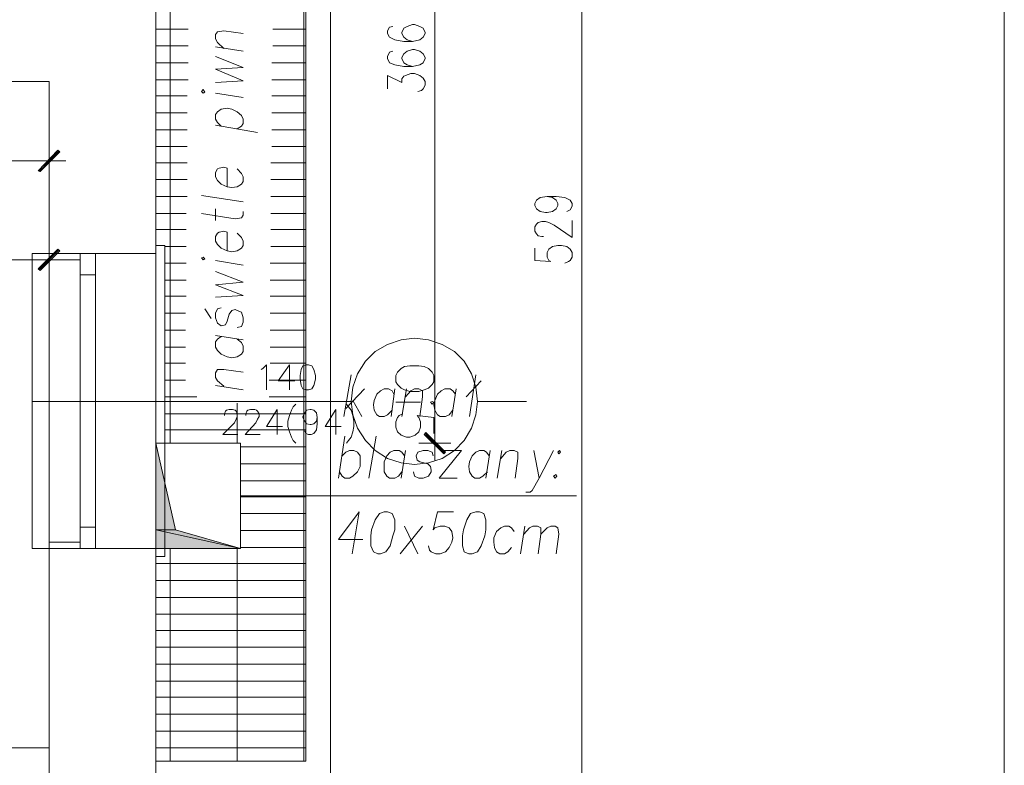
# Model space of a CAD drawing. Header units: inches. Extents: x -1441 to 3871, y -4351 to 2413.
# Tile 141 of 256: x 2135 to 2603, y -1483 to -1129. Entities that reach past the tile are written whole.
import ezdxf

# ---------------------------------------------------------------- set-up
doc = ezdxf.new("R2010")
doc.units = ezdxf.units.IN
doc.header["$MEASUREMENT"] = 0
for name, color, linetype in [('at_Entity', 7, 'Continuous'), ('at_Rect', 7, 'Continuous'), ('at_Solid', 7, 'Continuous')]:
    doc.layers.add(name, color=color, linetype=linetype)

msp = doc.modelspace()

# ---------------------------------------------------------------- hatches: boundary and pattern name
at = {"layer": 'at_Solid', "lineweight": 15}
for points in [[(2153.32742, -1190.64884), (2144.86467, -1200.80988), (2144.01553, -1200.38531)], [(2154.17656, -1191.49798), (2153.32742, -1190.64884), (2144.86467, -1200.80988)], [(2153.32742, -1237.63766), (2144.86467, -1247.79392), (2144.01553, -1246.94956)], [(2154.17656, -1238.48203), (2153.32742, -1237.63766), (2144.86467, -1247.79392)], [(2337.4568, -1334.1484), (2327.30054, -1325.68087), (2328.14968, -1324.83173)], [(2336.61244, -1334.99277), (2337.4568, -1334.1484), (2327.30054, -1325.68087)], [(2199.89167, -1329.91225), (2199.89167, -1370.97141), (2209.20357, -1370.97141)], [(2199.89167, -1370.97141), (2199.89167, -1379.85874), (2240.1017, -1379.85874)], [(2199.89167, -1370.97141), (2209.20357, -1370.97141), (2240.1017, -1379.85874)]]:
    msp.add_hatch(color=7, dxfattribs=at).paths.add_polyline_path(points)

# ---------------------------------------------------------------- linework, layer by layer
at = {"layer": 'at_Entity', "color": 7, "lineweight": 15}
for p, q in [((2199.89167, -2227.70875), (2199.89167, -828.31497)), ((2282.85437, -1492.87996), (2282.85437, -963.76679)), ((2332.38106, -969.69168), (2332.38106, -1324.41193)), ((2402.22505, -969.69168), (2402.22505, -1487.37488)), ((2206.6657, -1329.91225), (2206.6657, -976.04113)), ((2270.15546, -1481.02543), (2270.15546, -976.04113)), ((2271.0046, -1481.02543), (2271.0046, -976.04113)), ((2312.48356, -1131.81026), (2310.79482, -1132.23959)), ((2319.25758, -1131.81026), (2317.56408, -1132.65939)), ((2321.80023, -1130.96589), (2319.25758, -1131.81026)), ((2322.64459, -1130.96589), (2321.80023, -1130.96589)), ((2325.18247, -1131.81026), (2322.64459, -1130.96589)), ((2326.87597, -1132.65939), (2325.18247, -1131.81026)), ((2199.89167, -1133.08396), (2215.12845, -1133.08396)), ((2228.25193, -1135.62184), (2229.0963, -1134.3529)), ((2228.25193, -1137.73991), (2228.25193, -1135.62184)), ((2229.0963, -1134.3529), (2232.05874, -1133.92833)), ((2232.05874, -1133.92833), (2241.37541, -1135.20204)), ((2255.34325, -1133.08396), (2271.0046, -1133.08396)), ((2310.79482, -1132.23959), (2309.94569, -1133.92833)), ((2309.94569, -1133.92833), (2309.94569, -1135.20204)), ((2309.94569, -1135.20204), (2310.79482, -1136.89077)), ((2317.56408, -1132.65939), (2316.71971, -1134.77747)), ((2316.71971, -1134.77747), (2316.71971, -1135.20204)), ((2316.71971, -1135.20204), (2317.56408, -1136.89077)), ((2327.72511, -1134.77747), (2326.87597, -1132.65939)), ((2326.87597, -1136.89077), (2327.72511, -1135.20204)), ((2327.72511, -1135.20204), (2327.72511, -1134.77747)), ((2199.89167, -1141.12692), (2215.12845, -1141.12692)), ((2229.0963, -1139.43342), (2228.25193, -1137.73991)), ((2232.05874, -1142.39586), (2229.0963, -1139.43342)), ((2255.34325, -1141.12692), (2271.0046, -1141.12692)), ((2310.79482, -1136.89077), (2313.3327, -1138.16448)), ((2313.3327, -1138.16448), (2317.56408, -1139.00885)), ((2317.56408, -1136.89077), (2319.25758, -1138.16448)), ((2317.56408, -1139.00885), (2321.80023, -1139.00885)), ((2319.25758, -1138.16448), (2321.80023, -1139.00885)), ((2321.80023, -1139.00885), (2325.18247, -1138.16448)), ((2325.18247, -1138.16448), (2326.87597, -1136.89077)), ((2241.37541, -1143.66479), (2228.25193, -1141.54672)), ((2310.79482, -1144.08936), (2309.94569, -1146.20744)), ((2312.48356, -1143.66479), (2310.79482, -1144.08936)), ((2317.56408, -1144.93373), (2316.71971, -1146.62724)), ((2319.25758, -1143.66479), (2317.56408, -1144.93373)), ((2321.80023, -1142.81566), (2319.25758, -1143.66479)), ((2322.64459, -1142.81566), (2321.80023, -1142.81566)), ((2325.18247, -1143.66479), (2322.64459, -1142.81566)), ((2326.87597, -1144.93373), (2325.18247, -1143.66479)), ((2327.72511, -1146.62724), (2326.87597, -1144.93373)), ((2199.89167, -1149.16988), (2215.12845, -1149.16988)), ((2241.37541, -1151.28318), (2228.25193, -1146.20744)), ((2254.91868, -1149.16988), (2271.0046, -1149.16988)), ((2309.94569, -1146.20744), (2309.94569, -1147.05181)), ((2309.94569, -1147.05181), (2310.79482, -1149.16988)), ((2310.79482, -1149.16988), (2313.3327, -1150.01425)), ((2313.3327, -1150.01425), (2317.56408, -1150.85862)), ((2316.71971, -1146.62724), (2316.71971, -1147.05181)), ((2316.71971, -1147.05181), (2317.56408, -1149.16988)), ((2317.56408, -1149.16988), (2319.25758, -1150.01425)), ((2319.25758, -1150.01425), (2321.80023, -1150.85862)), ((2321.80023, -1150.85862), (2325.18247, -1150.01425)), ((2325.18247, -1150.01425), (2326.87597, -1149.16988)), ((2326.87597, -1149.16988), (2327.72511, -1147.05181)), ((2327.72511, -1147.05181), (2327.72511, -1146.62724)), ((2228.25193, -1152.13232), (2241.37541, -1151.28318)), ((2241.37541, -1157.63264), (2228.25193, -1152.13232)), ((2309.94569, -1161.44422), (2309.94569, -1155.09476)), ((2309.94569, -1155.09476), (2316.71971, -1158.48178)), ((2317.56408, -1150.85862), (2321.80023, -1150.85862)), ((2317.56408, -1155.51933), (2318.41322, -1155.09476)), ((2318.41322, -1155.09476), (2320.95109, -1154.2504)), ((2320.95109, -1154.2504), (2322.64459, -1154.2504)), ((2322.64459, -1154.2504), (2325.18247, -1155.09476)), ((2325.18247, -1155.09476), (2326.87597, -1156.3637)), ((2149.09605, -1158.05721), (1652.15471, -1158.05721)), ((2149.09605, -2227.70875), (2149.09605, -1158.05721)), ((2199.89167, -1157.21284), (2215.12845, -1157.21284)), ((2228.25193, -1158.48178), (2241.37541, -1157.63264)), ((2254.91868, -1157.21284), (2271.0046, -1157.21284)), ((2316.71971, -1156.78827), (2317.56408, -1155.51933)), ((2316.71971, -1158.48178), (2316.71971, -1156.78827)), ((2326.87597, -1156.3637), (2327.72511, -1158.05721)), ((2327.72511, -1159.75071), (2326.87597, -1161.44422)), ((2327.72511, -1158.05721), (2327.72511, -1159.75071)), ((2222.32705, -1161.86402), (2221.47791, -1162.71315)), ((2221.47791, -1162.71315), (2222.32705, -1163.56229)), ((2223.17141, -1163.13772), (2222.32705, -1161.86402)), ((2222.32705, -1163.56229), (2223.17141, -1163.13772)), ((2228.25193, -1163.56229), (2241.37541, -1165.6756)), ((2326.03161, -1162.28859), (2324.3381, -1162.71315)), ((2326.87597, -1161.44422), (2326.03161, -1162.28859)), ((2199.89167, -1164.83123), (2214.70388, -1164.83123)), ((2254.91868, -1164.83123), (2271.0046, -1164.83123)), ((2199.89167, -1172.86942), (2214.70388, -1172.86942)), ((2228.25193, -1173.71856), (2229.0963, -1172.44962)), ((2228.25193, -1175.83663), (2228.25193, -1173.71856)), ((2229.0963, -1172.44962), (2230.7898, -1171.18068)), ((2230.7898, -1171.18068), (2233.75225, -1170.75611)), ((2233.75225, -1170.75611), (2235.87032, -1171.18068)), ((2235.87032, -1171.18068), (2238.40819, -1172.44962)), ((2238.40819, -1172.44962), (2240.52627, -1174.14313)), ((2254.91868, -1172.86942), (2271.0046, -1172.86942)), ((2229.0963, -1177.53014), (2228.25193, -1175.83663)), ((2230.7898, -1179.22364), (2229.0963, -1177.53014)), ((2240.52627, -1174.14313), (2241.37541, -1175.83663)), ((2241.37541, -1177.94994), (2240.52627, -1179.22364)), ((2241.37541, -1175.83663), (2241.37541, -1177.94994)), ((2199.89167, -1180.91238), (2214.70388, -1180.91238)), ((2228.25193, -1178.79907), (2248.14466, -1182.18608)), ((2240.52627, -1179.22364), (2238.40819, -1180.49258)), ((2254.91868, -1180.91238), (2271.0046, -1180.91238)), ((2144.01553, -1200.38531), (2153.32742, -1190.64884)), ((2144.4401, -1200.80988), (2153.75199, -1191.07341)), ((2153.32742, -1190.64884), (2144.86467, -1200.80988)), ((2153.32742, -1190.64884), (2144.86467, -1200.80988)), ((2144.86467, -1200.80988), (2154.17656, -1191.49798)), ((2149.09605, -1188.53554), (2149.09605, -1203.34775)), ((2154.17656, -1191.49798), (2153.32742, -1190.64884)), ((2199.89167, -1188.95534), (2214.70388, -1188.95534)), ((2254.91868, -1188.95534), (2271.0046, -1188.95534)), ((1372.78353, -1195.72936), (2143.59096, -1195.72936)), ((2140.62852, -1195.72936), (2157.13901, -1195.72936)), ((2199.89167, -1196.5785), (2214.70388, -1196.5785)), ((2254.49411, -1196.5785), (2271.0046, -1196.5785)), ((2144.86467, -1200.80988), (2144.01553, -1200.38531)), ((2229.0963, -1199.54094), (2228.25193, -1201.22967)), ((2228.25193, -1201.22967), (2228.25193, -1203.34775)), ((2229.94544, -1199.11637), (2229.0963, -1199.54094)), ((2232.05874, -1198.6918), (2229.94544, -1199.11637)), ((2233.75225, -1199.11637), (2232.05874, -1198.6918)), ((2233.75225, -1208.0037), (2233.75225, -1199.11637)), ((2240.52627, -1201.65424), (2238.40819, -1199.54094)), ((2241.37541, -1203.34775), (2240.52627, -1201.65424)), ((2199.89167, -1204.62146), (2214.70388, -1204.62146)), ((2228.25193, -1203.34775), (2229.0963, -1205.04125)), ((2229.0963, -1205.04125), (2230.7898, -1206.73476)), ((2240.52627, -1206.73476), (2241.37541, -1205.46582)), ((2241.37541, -1205.46582), (2241.37541, -1203.34775)), ((2254.49411, -1204.62146), (2271.0046, -1204.62146)), ((2230.7898, -1206.73476), (2233.75225, -1208.0037)), ((2233.75225, -1208.0037), (2235.87032, -1208.42827)), ((2235.87032, -1208.42827), (2238.40819, -1208.0037)), ((2238.40819, -1208.0037), (2240.52627, -1206.73476)), ((2199.89167, -1212.66442), (2214.70388, -1212.66442)), ((2241.37541, -1215.20229), (2221.47791, -1212.23508)), ((2254.49411, -1212.66442), (2271.0046, -1212.66442)), ((2379.78968, -1216.04666), (2380.63404, -1214.35315)), ((2380.63404, -1214.35315), (2382.32755, -1213.08421)), ((2382.32755, -1213.08421), (2385.71456, -1212.66442)), ((2385.71456, -1212.66442), (2388.2572, -1213.08421)), ((2385.71456, -1212.66442), (2389.94594, -1212.66442)), ((2388.2572, -1213.08421), (2389.94594, -1214.35315)), ((2389.94594, -1212.66442), (2394.18209, -1213.08421)), ((2389.94594, -1214.35315), (2390.79508, -1216.04666)), ((2394.18209, -1213.08421), (2396.71996, -1214.35315)), ((2396.71996, -1214.35315), (2397.56433, -1216.04666)), ((2228.25193, -1224.08962), (2228.25193, -1218.5893)), ((2241.37541, -1221.55174), (2241.37541, -1219.85824)), ((2379.78968, -1216.89579), (2379.78968, -1216.04666)), ((2380.63404, -1218.5893), (2379.78968, -1216.89579)), ((2382.32755, -1219.85824), (2380.63404, -1218.5893)), ((2384.86542, -1220.27803), (2382.32755, -1219.85824)), ((2385.71456, -1220.27803), (2384.86542, -1220.27803)), ((2388.2572, -1219.85824), (2385.71456, -1220.27803)), ((2389.94594, -1218.5893), (2388.2572, -1219.85824)), ((2390.79508, -1216.89579), (2389.94594, -1218.5893)), ((2390.79508, -1216.04666), (2390.79508, -1216.89579)), ((2396.71996, -1219.0091), (2395.02646, -1219.85824)), ((2397.56433, -1217.31559), (2396.71996, -1219.0091)), ((2397.56433, -1216.04666), (2397.56433, -1217.31559)), ((2199.89167, -1220.7026), (2214.28409, -1220.7026)), ((2221.47791, -1220.7026), (2237.56383, -1223.24048)), ((2237.56383, -1223.24048), (2240.52627, -1222.82068)), ((2240.52627, -1222.82068), (2241.37541, -1221.55174)), ((2254.49411, -1220.7026), (2271.0046, -1220.7026)), ((2380.63404, -1225.78312), (2381.48318, -1224.93875)), ((2381.48318, -1224.93875), (2383.17669, -1224.51418)), ((2383.17669, -1224.51418), (2384.86542, -1224.51418)), ((2384.86542, -1224.51418), (2386.55893, -1224.93875)), ((2386.55893, -1224.93875), (2389.10157, -1226.20769)), ((2397.56433, -1232.13257), (2397.56433, -1224.08962)), ((2199.89167, -1228.32099), (2214.28409, -1228.32099)), ((2229.0963, -1230.0145), (2228.25193, -1231.70801)), ((2229.94544, -1229.5947), (2229.0963, -1230.0145)), ((2232.05874, -1229.17013), (2229.94544, -1229.5947)), ((2233.75225, -1229.5947), (2232.05874, -1229.17013)), ((2233.75225, -1238.48203), (2233.75225, -1229.5947)), ((2240.52627, -1232.13257), (2238.40819, -1230.0145)), ((2254.49411, -1228.32099), (2271.0046, -1228.32099)), ((2379.78968, -1227.05206), (2380.63404, -1225.78312)), ((2379.78968, -1229.17013), (2379.78968, -1227.05206)), ((2380.63404, -1230.43907), (2379.78968, -1229.17013)), ((2389.10157, -1226.20769), (2397.56433, -1232.13257)), ((2228.25193, -1231.70801), (2228.25193, -1233.82608)), ((2228.25193, -1233.82608), (2229.0963, -1235.51959)), ((2241.37541, -1233.82608), (2240.52627, -1232.13257)), ((2241.37541, -1235.94415), (2241.37541, -1233.82608)), ((2381.48318, -1231.28344), (2380.63404, -1230.43907)), ((2383.17669, -1231.70801), (2381.48318, -1231.28344)), ((2384.02105, -1231.70801), (2383.17669, -1231.70801)), ((2144.01553, -1246.94956), (2153.32742, -1237.63766)), ((2144.4401, -1247.36935), (2153.75199, -1238.05746)), ((2153.32742, -1237.63766), (2144.86467, -1247.79392)), ((2153.32742, -1237.63766), (2144.86467, -1247.79392)), ((2144.86467, -1247.79392), (2154.17656, -1238.48203)), ((2149.09605, -1235.09502), (2149.09605, -1250.3318)), ((2154.17656, -1238.48203), (2153.32742, -1237.63766)), ((2199.89167, -1235.94415), (2204.12305, -1235.94415)), ((2199.89167, -1235.94415), (2199.89167, -1383.67032)), ((2204.12305, -1235.94415), (2204.12305, -1383.67032)), ((2204.12305, -1236.36395), (2214.28409, -1236.36395)), ((2229.0963, -1235.51959), (2230.7898, -1237.21309)), ((2230.7898, -1237.21309), (2233.75225, -1238.48203)), ((2233.75225, -1238.48203), (2235.87032, -1238.9066)), ((2235.87032, -1238.9066), (2238.40819, -1238.48203)), ((2238.40819, -1238.48203), (2240.52627, -1237.21309)), ((2240.52627, -1237.21309), (2241.37541, -1235.94415)), ((2254.49411, -1236.36395), (2271.0046, -1236.36395)), ((2379.78968, -1237.21309), (2379.78968, -1243.13798)), ((2385.71456, -1239.3264), (2386.55893, -1237.63766)), ((2385.71456, -1241.44447), (2385.71456, -1239.3264)), ((2386.55893, -1237.63766), (2388.2572, -1236.36395)), ((2388.2572, -1236.36395), (2390.79508, -1235.94415)), ((2390.79508, -1235.94415), (2392.48858, -1235.94415)), ((2392.48858, -1235.94415), (2395.02646, -1236.36395)), ((2395.02646, -1236.36395), (2396.71996, -1237.63766)), ((2396.71996, -1237.63766), (2397.56433, -1239.3264)), ((2397.56433, -1239.3264), (2397.56433, -1241.44447)), ((1657.6598, -1242.71341), (2143.59096, -1242.71341)), ((2140.62852, -1242.71341), (2157.13901, -1242.71341)), ((2141.05309, -1379.85874), (2141.05309, -1239.75096)), ((2141.05309, -1239.75096), (2149.09605, -1239.75096)), ((2149.09605, -1239.75096), (2149.09605, -1379.85874)), ((2199.89167, -1239.75096), (2149.09605, -1239.75096)), ((2163.91303, -1242.71341), (2149.09605, -1242.71341)), ((2163.91303, -1239.75096), (2199.89167, -1239.75096)), ((2222.32705, -1241.44447), (2221.47791, -1241.86904)), ((2221.47791, -1241.86904), (2222.32705, -1242.71341)), ((2223.17141, -1242.28884), (2222.32705, -1241.44447)), ((2222.32705, -1242.71341), (2223.17141, -1242.28884)), ((2228.25193, -1243.13798), (2241.37541, -1245.25605)), ((2379.78968, -1243.13798), (2387.40807, -1243.56254)), ((2386.55893, -1243.13798), (2385.71456, -1241.44447)), ((2387.40807, -1243.56254), (2386.55893, -1243.13798)), ((2395.87082, -1243.56254), (2394.18209, -1244.40691)), ((2396.71996, -1243.13798), (2395.87082, -1243.56254)), ((2397.56433, -1241.44447), (2396.71996, -1243.13798)), ((2144.86467, -1247.79392), (2144.01553, -1246.94956)), ((2204.12305, -1244.40691), (2214.28409, -1244.40691)), ((2241.37541, -1253.29424), (2228.25193, -1248.21849)), ((2254.06954, -1244.40691), (2271.0046, -1244.40691)), ((2163.91303, -1249.912), (2163.91303, -1369.70248)), ((2171.10685, -1249.912), (2171.10685, -1369.70248)), ((2204.12305, -1252.44987), (2214.28409, -1252.44987)), ((2228.25193, -1254.56795), (2241.37541, -1253.29424)), ((2254.06954, -1252.44987), (2271.0046, -1252.44987)), ((2241.37541, -1259.64846), (2228.25193, -1254.56795)), ((2204.12305, -1260.06826), (2214.28409, -1260.06826)), ((2228.25193, -1260.49283), (2241.37541, -1259.64846)), ((2254.06954, -1260.06826), (2271.0046, -1260.06826)), ((2226.13386, -1270.65386), (2223.17141, -1265.99792)), ((2229.0963, -1265.99792), (2228.25193, -1268.11122)), ((2230.7898, -1265.57335), (2229.0963, -1265.99792)), ((2234.60138, -1268.53579), (2235.87032, -1266.84228)), ((2235.87032, -1266.84228), (2237.56383, -1266.41771)), ((2237.56383, -1266.41771), (2238.40819, -1266.84228)), ((2238.40819, -1266.84228), (2240.52627, -1267.68665)), ((2204.12305, -1268.11122), (2213.85952, -1268.11122)), ((2228.25193, -1268.11122), (2228.25193, -1270.22929)), ((2228.25193, -1270.22929), (2229.0963, -1272.76717)), ((2232.90788, -1273.61631), (2233.75225, -1271.9228)), ((2233.75225, -1271.9228), (2234.60138, -1268.53579)), ((2240.52627, -1267.68665), (2241.37541, -1270.22929)), ((2241.37541, -1270.22929), (2241.37541, -1272.3426)), ((2254.06954, -1268.11122), (2271.0046, -1268.11122)), ((2204.12305, -1276.15418), (2213.85952, -1276.15418)), ((2229.0963, -1272.76717), (2230.7898, -1274.04088)), ((2230.7898, -1274.04088), (2232.90788, -1273.61631)), ((2240.52627, -1274.46067), (2238.40819, -1274.88524)), ((2241.37541, -1272.3426), (2240.52627, -1274.46067)), ((2254.06954, -1276.15418), (2271.0046, -1276.15418)), ((2228.25193, -1278.69205), (2241.37541, -1280.81013)), ((2229.0963, -1280.38556), (2228.25193, -1281.65927)), ((2230.7898, -1279.11662), (2229.0963, -1280.38556)), ((2240.52627, -1282.07906), (2238.40819, -1280.38556)), ((2309.94569, -1282.9282), (2316.29514, -1280.81013)), ((2316.29514, -1280.81013), (2322.64459, -1279.96576)), ((2322.64459, -1279.96576), (2329.41862, -1280.81013)), ((2329.41862, -1280.81013), (2335.76807, -1282.9282)), ((2204.12305, -1284.19714), (2213.85952, -1284.19714)), ((2228.25193, -1281.65927), (2228.25193, -1284.19714)), ((2228.25193, -1284.19714), (2229.0963, -1285.89064)), ((2229.0963, -1285.89064), (2230.7898, -1287.58415)), ((2241.37541, -1283.77257), (2240.52627, -1282.07906)), ((2241.37541, -1286.31521), (2241.37541, -1283.77257)), ((2254.06954, -1284.19714), (2271.0046, -1284.19714)), ((2304.0208, -1286.31521), (2309.94569, -1282.9282)), ((2335.76807, -1282.9282), (2341.69295, -1286.31521)), ((2230.7898, -1287.58415), (2233.75225, -1288.85309)), ((2233.75225, -1288.85309), (2235.87032, -1289.27766)), ((2235.87032, -1289.27766), (2238.40819, -1288.85309)), ((2238.40819, -1288.85309), (2240.52627, -1287.58415)), ((2240.52627, -1287.58415), (2241.37541, -1286.31521)), ((2299.36485, -1290.97116), (2304.0208, -1286.31521)), ((2341.69295, -1286.31521), (2346.3489, -1290.97116)), ((2204.12305, -1291.81553), (2213.85952, -1291.81553)), ((2228.25193, -1296.47148), (2229.0963, -1294.77797)), ((2229.0963, -1294.77797), (2232.05874, -1294.77797)), ((2232.05874, -1294.77797), (2241.37541, -1296.05168)), ((2249.83816, -1294.77797), (2250.6873, -1294.35817)), ((2250.6873, -1294.35817), (2252.37604, -1292.66467)), ((2252.37604, -1292.66467), (2252.37604, -1304.51444)), ((2254.06954, -1291.81553), (2271.0046, -1291.81553)), ((2263.38144, -1292.66467), (2257.88112, -1300.28306)), ((2263.38144, -1292.66467), (2263.38144, -1304.51444)), ((2268.88652, -1294.77797), (2268.46195, -1297.74041)), ((2269.73566, -1293.08447), (2268.88652, -1294.77797)), ((2271.4244, -1292.66467), (2269.73566, -1293.08447)), ((2272.27354, -1292.66467), (2271.4244, -1292.66467)), ((2273.96704, -1293.08447), (2272.27354, -1292.66467)), ((2274.81141, -1294.77797), (2273.96704, -1293.08447)), ((2275.66055, -1297.74041), (2274.81141, -1294.77797)), ((2295.55327, -1296.89605), (2299.36485, -1290.97116)), ((2316.29514, -1294.35817), (2314.60163, -1296.05168)), ((2317.98865, -1293.50903), (2316.29514, -1294.35817)), ((2320.52652, -1293.08447), (2317.98865, -1293.50903)), ((2324.76267, -1293.08447), (2320.52652, -1293.08447)), ((2327.30054, -1293.50903), (2324.76267, -1293.08447)), ((2329.41862, -1294.35817), (2327.30054, -1293.50903)), ((2331.11212, -1296.05168), (2329.41862, -1294.35817)), ((2346.3489, -1290.97116), (2349.73591, -1296.89605)), ((2204.12305, -1299.85849), (2213.85952, -1299.85849)), ((2228.25193, -1298.58955), (2228.25193, -1296.47148)), ((2229.0963, -1300.28306), (2228.25193, -1298.58955)), ((2253.64974, -1299.85849), (2271.0046, -1299.85849)), ((2268.46195, -1297.74041), (2268.46195, -1299.43392)), ((2268.46195, -1299.43392), (2268.88652, -1302.39636)), ((2274.81141, -1302.39636), (2275.66055, -1299.43392)), ((2275.66055, -1299.43392), (2275.66055, -1297.74041)), ((2289.20382, -1317.21334), (2292.59083, -1297.32061)), ((2293.4352, -1303.2455), (2295.55327, -1296.89605)), ((2314.60163, -1296.05168), (2313.75727, -1297.74041)), ((2313.75727, -1297.74041), (2313.75727, -1300.70286)), ((2331.95649, -1297.74041), (2331.11212, -1296.05168)), ((2331.95649, -1300.70286), (2331.95649, -1297.74041)), ((2351.84922, -1297.32061), (2348.88678, -1317.21334)), ((2349.73591, -1296.89605), (2351.84922, -1303.2455)), ((2241.37541, -1304.51444), (2228.25193, -1302.39636)), ((2232.05874, -1302.82093), (2229.0963, -1300.28306)), ((2257.88112, -1300.28306), (2265.92408, -1300.28306)), ((2268.88652, -1302.39636), (2269.73566, -1304.09464)), ((2269.73566, -1304.09464), (2271.4244, -1304.51444)), ((2271.4244, -1304.51444), (2272.27354, -1304.51444)), ((2272.27354, -1304.51444), (2273.96704, -1304.09464)), ((2273.96704, -1304.09464), (2274.81141, -1302.39636)), ((2298.94029, -1304.09464), (2290.05296, -1313.40176)), ((2292.59083, -1310.01952), (2293.4352, -1303.2455)), ((2308.25218, -1304.09464), (2306.55868, -1304.939)), ((2310.37026, -1304.09464), (2308.25218, -1304.09464)), ((2312.06376, -1304.939), (2310.37026, -1304.09464)), ((2313.3327, -1304.09464), (2311.63919, -1317.21334)), ((2313.75727, -1300.70286), (2314.60163, -1301.97656)), ((2314.60163, -1301.97656), (2316.29514, -1303.67007)), ((2316.29514, -1303.67007), (2317.98865, -1304.51444)), ((2316.71971, -1317.21334), (2318.83778, -1304.09464)), ((2317.98865, -1304.51444), (2320.52652, -1305.36357)), ((2320.95109, -1304.939), (2322.64459, -1304.09464)), ((2322.64459, -1304.09464), (2324.76267, -1304.09464)), ((2324.76267, -1304.09464), (2326.4514, -1304.939)), ((2324.76267, -1305.36357), (2327.30054, -1304.51444)), ((2327.30054, -1304.51444), (2329.41862, -1303.67007)), ((2329.41862, -1303.67007), (2331.11212, -1301.97656)), ((2331.11212, -1301.97656), (2331.95649, -1300.70286)), ((2337.03701, -1304.09464), (2335.3435, -1304.939)), ((2339.57488, -1304.09464), (2337.03701, -1304.09464)), ((2340.84382, -1304.939), (2339.57488, -1304.09464)), ((2342.53732, -1304.09464), (2340.42402, -1317.21334)), ((2347.19804, -1307.90145), (2354.39186, -1300.28306)), ((2351.84922, -1303.2455), (2352.69836, -1310.01952)), ((2204.12305, -1307.90145), (2219.3646, -1307.90145)), ((2253.64974, -1307.90145), (2271.0046, -1307.90145)), ((2304.86517, -1306.63251), (2303.59623, -1309.59495)), ((2306.55868, -1304.939), (2304.86517, -1306.63251)), ((2312.90813, -1306.63251), (2312.06376, -1304.939)), ((2318.41322, -1307.90145), (2320.95109, -1304.939)), ((2320.52652, -1305.36357), (2324.76267, -1305.36357)), ((2326.4514, -1307.90145), (2325.18247, -1317.21334)), ((2326.4514, -1304.939), (2326.4514, -1307.90145)), ((2333.65, -1306.63251), (2332.38106, -1309.59495)), ((2335.3435, -1304.939), (2333.65, -1306.63251)), ((2342.11752, -1306.63251), (2340.84382, -1304.939)), ((2141.05309, -1310.01952), (2292.59083, -1310.01952)), ((2233.33245, -1314.2509), (2234.60138, -1313.82633)), ((2234.60138, -1313.82633), (2236.29489, -1313.82633)), ((2236.29489, -1313.82633), (2237.56383, -1314.2509)), ((2238.40819, -1329.91225), (2238.40819, -1310.86389)), ((2243.48871, -1314.2509), (2244.75765, -1313.82633)), ((2244.75765, -1313.82633), (2246.87572, -1313.82633)), ((2246.87572, -1313.82633), (2247.72486, -1314.2509)), ((2257.45655, -1313.82633), (2252.37604, -1321.86929)), ((2257.45655, -1313.82633), (2257.45655, -1325.68087)), ((2265.07494, -1312.55739), (2264.23058, -1314.2509)), ((2266.34865, -1311.28846), (2265.07494, -1312.55739)), ((2271.4244, -1314.2509), (2273.1179, -1313.82633)), ((2273.1179, -1313.82633), (2273.54247, -1313.82633)), ((2273.54247, -1313.82633), (2274.81141, -1314.2509)), ((2285.39224, -1313.82633), (2280.31649, -1321.86929)), ((2285.39224, -1313.82633), (2285.39224, -1325.68087)), ((2290.47276, -1311.28846), (2291.3219, -1312.55739)), ((2291.3219, -1312.55739), (2292.59083, -1314.2509)), ((2293.4352, -1316.36897), (2292.59083, -1310.01952)), ((2293.4352, -1309.59495), (2297.67135, -1317.21334)), ((2303.59623, -1309.59495), (2303.17166, -1311.70826)), ((2303.17166, -1311.70826), (2303.59623, -1314.2509)), ((2325.60704, -1310.43932), (2313.75727, -1310.43932)), ((2331.11212, -1310.01952), (2330.26298, -1310.43932)), ((2330.26298, -1310.43932), (2331.11212, -1311.28846)), ((2331.95649, -1310.43932), (2331.11212, -1310.01952)), ((2331.11212, -1311.28846), (2331.95649, -1310.43932)), ((2332.38106, -1309.59495), (2331.95649, -1311.70826)), ((2331.95649, -1311.70826), (2332.38106, -1314.2509)), ((2352.69836, -1310.01952), (2351.84922, -1316.36897)), ((2352.69836, -1310.01952), (2375.97809, -1310.01952)), ((2204.12305, -1315.94441), (2271.0046, -1315.94441)), ((2232.48331, -1315.94441), (2232.90788, -1314.6707)), ((2232.48331, -1316.78877), (2232.48331, -1315.94441)), ((2232.90788, -1314.6707), (2233.33245, -1314.2509)), ((2237.98839, -1318.48228), (2237.13926, -1320.17578)), ((2237.56383, -1314.2509), (2237.98839, -1314.6707)), ((2237.98839, -1314.6707), (2238.40819, -1315.94441)), ((2238.40819, -1317.21334), (2237.98839, -1318.48228)), ((2238.40819, -1315.94441), (2238.40819, -1317.21334)), ((2242.64434, -1315.94441), (2243.06414, -1314.6707)), ((2242.64434, -1316.78877), (2242.64434, -1315.94441)), ((2243.06414, -1314.6707), (2243.48871, -1314.2509)), ((2248.14466, -1318.48228), (2247.30029, -1320.17578)), ((2247.72486, -1314.2509), (2248.14466, -1314.6707)), ((2248.14466, -1314.6707), (2248.9938, -1315.94441)), ((2248.9938, -1317.21334), (2248.14466, -1318.48228)), ((2248.9938, -1315.94441), (2248.9938, -1317.21334)), ((2263.38144, -1316.78877), (2262.53707, -1319.33142)), ((2264.23058, -1314.2509), (2263.38144, -1316.78877)), ((2269.73566, -1317.21334), (2270.58003, -1315.51984)), ((2269.73566, -1317.63791), (2269.73566, -1317.21334)), ((2270.58003, -1319.33142), (2269.73566, -1317.63791)), ((2270.58003, -1315.51984), (2271.4244, -1314.2509)), ((2274.81141, -1314.2509), (2276.08034, -1315.51984)), ((2276.08034, -1315.51984), (2276.50491, -1317.63791)), ((2276.50491, -1317.63791), (2276.08034, -1319.33142)), ((2276.50491, -1317.63791), (2276.50491, -1320.60035)), ((2292.59083, -1314.2509), (2293.4352, -1316.78877)), ((2295.55327, -1322.71366), (2293.4352, -1316.36897)), ((2293.4352, -1316.78877), (2293.85977, -1319.33142)), ((2303.59623, -1314.2509), (2304.86517, -1316.36897)), ((2304.86517, -1316.36897), (2306.13411, -1317.21334)), ((2306.13411, -1317.21334), (2308.25218, -1317.21334)), ((2308.25218, -1317.21334), (2309.94569, -1316.36897)), ((2309.94569, -1316.36897), (2312.06376, -1314.2509)), ((2313.75727, -1319.75122), (2314.60163, -1317.63791)), ((2314.60163, -1317.63791), (2315.446, -1316.78877)), ((2315.446, -1316.78877), (2317.14428, -1315.94441)), ((2331.95649, -1317.63791), (2323.91353, -1316.78877)), ((2323.91353, -1316.78877), (2324.76267, -1317.63791)), ((2324.76267, -1317.63791), (2325.60704, -1319.75122)), ((2331.95649, -1325.2563), (2331.95649, -1317.63791)), ((2332.38106, -1314.2509), (2333.65, -1316.36897)), ((2333.65, -1316.36897), (2334.91893, -1317.21334)), ((2334.91893, -1317.21334), (2337.4568, -1317.21334)), ((2337.4568, -1317.21334), (2339.15508, -1316.36897)), ((2339.15508, -1316.36897), (2340.84382, -1314.2509)), ((2351.84922, -1316.36897), (2349.73591, -1322.71366)), ((2204.12305, -1323.5628), (2271.0046, -1323.5628)), ((2237.13926, -1320.17578), (2231.63894, -1325.68087)), ((2247.30029, -1320.17578), (2242.21977, -1325.68087)), ((2252.37604, -1321.86929), (2259.9992, -1321.86929)), ((2262.53707, -1319.33142), (2262.53707, -1321.86929)), ((2262.53707, -1321.86929), (2263.38144, -1324.41193)), ((2271.4244, -1320.60035), (2270.58003, -1319.33142)), ((2273.1179, -1321.02492), (2271.4244, -1320.60035)), ((2273.54247, -1321.02492), (2273.1179, -1321.02492)), ((2274.81141, -1320.60035), (2273.54247, -1321.02492)), ((2276.08034, -1319.33142), (2274.81141, -1320.60035)), ((2276.08034, -1323.5628), (2274.81141, -1325.2563)), ((2276.50491, -1320.60035), (2276.08034, -1323.5628)), ((2280.31649, -1321.86929), (2287.93488, -1321.86929)), ((2293.85977, -1321.86929), (2293.4352, -1324.41193)), ((2293.85977, -1319.33142), (2293.85977, -1321.86929)), ((2299.36485, -1328.64331), (2295.55327, -1322.71366)), ((2313.75727, -1322.29386), (2313.75727, -1319.75122)), ((2314.60163, -1324.41193), (2313.75727, -1322.29386)), ((2325.60704, -1322.29386), (2324.76267, -1324.41193)), ((2325.60704, -1319.75122), (2325.60704, -1322.29386)), ((2332.38106, -1321.44472), (2332.38106, -1337.95521)), ((2349.73591, -1322.71366), (2346.3489, -1328.64331)), ((2231.63894, -1325.68087), (2238.83276, -1325.68087)), ((2242.21977, -1325.68087), (2249.41359, -1325.68087)), ((2263.38144, -1324.41193), (2264.23058, -1326.94981)), ((2264.23058, -1326.94981), (2265.07494, -1328.64331)), ((2271.0046, -1325.2563), (2270.58003, -1323.98736)), ((2272.27354, -1325.68087), (2271.0046, -1325.2563)), ((2273.54247, -1325.68087), (2272.27354, -1325.68087)), ((2274.81141, -1325.2563), (2273.54247, -1325.68087)), ((2286.66595, -1346.42274), (2289.62839, -1326.52524)), ((2292.59083, -1326.94981), (2291.3219, -1328.64331)), ((2293.4352, -1324.41193), (2292.59083, -1326.94981)), ((2301.05836, -1346.42274), (2304.4406, -1326.52524)), ((2316.29514, -1326.10544), (2314.60163, -1324.41193)), ((2318.83778, -1326.94981), (2316.29514, -1326.10544)), ((2320.52652, -1326.94981), (2318.83778, -1326.94981)), ((2323.06916, -1326.10544), (2320.52652, -1326.94981)), ((2324.76267, -1324.41193), (2323.06916, -1326.10544)), ((2327.30054, -1325.68087), (2328.14968, -1324.83173)), ((2337.4568, -1334.1484), (2327.30054, -1325.68087)), ((2327.30054, -1325.68087), (2336.61244, -1334.99277)), ((2337.4568, -1334.1484), (2327.30054, -1325.68087)), ((2327.72511, -1325.2563), (2337.03701, -1334.5682)), ((2328.14968, -1324.83173), (2337.4568, -1334.1484)), ((2199.89167, -1329.91225), (2199.89167, -1370.97141)), ((2209.20357, -1370.97141), (2199.89167, -1329.91225)), ((2199.89167, -1329.91225), (2209.20357, -1370.97141)), ((2240.1017, -1331.60575), (2271.0046, -1331.60575)), ((2265.07494, -1328.64331), (2266.34865, -1329.91225)), ((2291.3219, -1328.64331), (2290.47276, -1329.91225)), ((2304.0208, -1333.29926), (2299.36485, -1328.64331)), ((2339.99945, -1329.91225), (2324.76267, -1329.91225)), ((2346.3489, -1328.64331), (2341.69295, -1333.29926)), ((2288.35945, -1335.83713), (2290.05296, -1334.1484)), ((2290.05296, -1334.1484), (2291.74646, -1333.29926)), ((2291.74646, -1333.29926), (2293.85977, -1333.29926)), ((2293.85977, -1333.29926), (2295.55327, -1334.1484)), ((2295.55327, -1334.1484), (2296.82698, -1335.83713)), ((2296.82698, -1335.83713), (2296.82698, -1340.91765)), ((2309.94569, -1337.11084), (2304.0208, -1333.29926)), ((2309.52112, -1335.83713), (2308.25218, -1338.79958)), ((2311.21462, -1334.1484), (2309.52112, -1335.83713)), ((2316.29514, -1339.22415), (2309.94569, -1337.11084)), ((2312.90813, -1333.29926), (2311.21462, -1334.1484)), ((2315.446, -1333.29926), (2312.90813, -1333.29926)), ((2316.71971, -1334.1484), (2315.446, -1333.29926)), ((2318.41322, -1333.29926), (2316.29514, -1346.42274)), ((2317.98865, -1335.83713), (2316.71971, -1334.1484)), ((2324.3381, -1334.1484), (2323.48896, -1335.83713)), ((2323.48896, -1335.83713), (2323.91353, -1337.95521)), ((2326.87597, -1333.29926), (2324.3381, -1334.1484)), ((2328.99405, -1333.29926), (2326.87597, -1333.29926)), ((2331.11212, -1334.1484), (2328.99405, -1333.29926)), ((2335.76807, -1337.11084), (2329.41862, -1339.22415)), ((2331.53192, -1335.83713), (2331.11212, -1334.1484)), ((2345.07997, -1333.29926), (2334.49436, -1346.42274)), ((2341.69295, -1333.29926), (2335.76807, -1337.11084)), ((2336.61244, -1333.29926), (2345.07997, -1333.29926)), ((2336.61244, -1334.99277), (2337.4568, -1334.1484)), ((2350.16048, -1335.83713), (2348.88678, -1338.79958)), ((2351.84922, -1334.1484), (2350.16048, -1335.83713)), ((2353.54272, -1333.29926), (2351.84922, -1334.1484)), ((2355.6608, -1333.29926), (2353.54272, -1333.29926)), ((2356.92973, -1334.1484), (2355.6608, -1333.29926)), ((2358.62324, -1333.29926), (2356.50517, -1346.42274)), ((2358.20344, -1335.83713), (2356.92973, -1334.1484)), ((2362.01025, -1346.42274), (2364.12833, -1333.29926)), ((2363.70376, -1337.11084), (2366.24163, -1334.1484)), ((2366.24163, -1334.1484), (2367.93514, -1333.29926)), ((2367.93514, -1333.29926), (2370.05321, -1333.29926)), ((2370.05321, -1333.29926), (2371.74672, -1334.1484)), ((2371.74672, -1337.11084), (2370.47778, -1346.42274)), ((2371.74672, -1334.1484), (2371.74672, -1337.11084)), ((2379.36511, -1333.29926), (2381.90298, -1346.42274)), ((2381.90298, -1346.42274), (2388.677, -1333.29926)), ((2391.63944, -1333.29926), (2390.79508, -1334.1484)), ((2390.79508, -1334.1484), (2391.21965, -1334.99277)), ((2391.21965, -1334.99277), (2392.06401, -1334.1484)), ((2392.06401, -1334.1484), (2391.63944, -1333.29926)), ((2240.1017, -1339.64871), (2271.0046, -1339.64871)), ((2296.82698, -1340.91765), (2295.55327, -1343.45552)), ((2308.25218, -1338.79958), (2308.25218, -1343.45552)), ((2322.64459, -1340.07328), (2316.29514, -1339.22415)), ((2329.41862, -1339.22415), (2322.64459, -1340.07328)), ((2323.91353, -1337.95521), (2325.18247, -1338.79958)), ((2325.18247, -1338.79958), (2328.99405, -1339.64871)), ((2328.99405, -1339.64871), (2330.26298, -1340.91765)), ((2330.26298, -1340.91765), (2330.68755, -1342.61116)), ((2348.88678, -1338.79958), (2348.46698, -1340.91765)), ((2348.46698, -1340.91765), (2348.88678, -1343.45552)), ((2288.35945, -1345.5736), (2287.09052, -1343.45552)), ((2289.62839, -1346.42274), (2288.35945, -1345.5736)), ((2291.74646, -1346.42274), (2289.62839, -1346.42274)), ((2293.4352, -1345.5736), (2291.74646, -1346.42274)), ((2295.55327, -1343.45552), (2293.4352, -1345.5736)), ((2308.25218, -1343.45552), (2309.52112, -1345.5736)), ((2309.52112, -1345.5736), (2310.79482, -1346.42274)), ((2310.79482, -1346.42274), (2313.3327, -1346.42274)), ((2313.3327, -1346.42274), (2315.0262, -1345.5736)), ((2315.0262, -1345.5736), (2316.71971, -1343.45552)), ((2322.64459, -1345.5736), (2322.22002, -1343.45552)), ((2324.76267, -1346.42274), (2322.64459, -1345.5736)), ((2326.87597, -1346.42274), (2324.76267, -1346.42274)), ((2329.41862, -1345.5736), (2326.87597, -1346.42274)), ((2330.68755, -1343.45552), (2329.41862, -1345.5736)), ((2330.68755, -1342.61116), (2330.68755, -1343.45552)), ((2334.49436, -1346.42274), (2342.96189, -1346.42274)), ((2348.88678, -1343.45552), (2350.16048, -1345.5736)), ((2350.16048, -1345.5736), (2351.42942, -1346.42274)), ((2351.42942, -1346.42274), (2353.54272, -1346.42274)), ((2353.54272, -1346.42274), (2355.23623, -1345.5736)), ((2355.23623, -1345.5736), (2357.3543, -1343.45552)), ((2381.90298, -1346.42274), (2378.52074, -1352.34762)), ((2389.94594, -1344.72446), (2388.677, -1345.5736)), ((2388.677, -1345.5736), (2389.52614, -1346.42274)), ((2389.52614, -1346.42274), (2390.37051, -1345.5736)), ((2390.37051, -1345.5736), (2389.94594, -1344.72446)), ((2240.1017, -1347.69167), (2271.0046, -1347.69167)), ((2399.6824, -1354.88549), (2240.1017, -1354.88549)), ((2240.1017, -1355.31006), (2271.0046, -1355.31006)), ((2377.6716, -1353.19199), (2375.55353, -1353.19199)), ((2378.52074, -1352.34762), (2377.6716, -1353.19199)), ((2240.1017, -1363.35302), (2271.0046, -1363.35302)), ((2296.39764, -1362.50388), (2286.66595, -1375.62736)), ((2296.39764, -1362.50388), (2293.0154, -1382.40138)), ((2306.13411, -1363.35302), (2304.0208, -1366.31546)), ((2308.25218, -1362.50388), (2306.13411, -1363.35302)), ((2309.94569, -1362.50388), (2308.25218, -1362.50388)), ((2312.06376, -1363.35302), (2309.94569, -1362.50388)), ((2313.3327, -1366.31546), (2312.06376, -1363.35302)), ((2333.65, -1362.50388), (2331.53192, -1370.97141)), ((2341.26839, -1362.50388), (2333.65, -1362.50388)), ((2349.31134, -1363.35302), (2347.61784, -1366.31546)), ((2351.84922, -1362.50388), (2349.31134, -1363.35302)), ((2353.54272, -1362.50388), (2351.84922, -1362.50388)), ((2355.6608, -1363.35302), (2353.54272, -1362.50388)), ((2356.50517, -1366.31546), (2355.6608, -1363.35302)), ((2304.0208, -1366.31546), (2302.3273, -1370.97141)), ((2313.3327, -1370.97141), (2313.3327, -1366.31546)), ((2315.87057, -1382.40138), (2326.4514, -1369.27791)), ((2324.3381, -1382.40138), (2317.98865, -1369.27791)), ((2331.53192, -1370.97141), (2332.38106, -1370.12704)), ((2332.38106, -1370.12704), (2334.91893, -1369.27791)), ((2334.91893, -1369.27791), (2337.03701, -1369.27791)), ((2337.03701, -1369.27791), (2339.15508, -1370.12704)), ((2339.15508, -1370.12704), (2340.42402, -1371.81578)), ((2347.61784, -1366.31546), (2345.92433, -1370.97141)), ((2356.50517, -1370.97141), (2356.50517, -1366.31546)), ((2363.70376, -1370.12704), (2361.58568, -1371.81578)), ((2365.39726, -1369.27791), (2363.70376, -1370.12704)), ((2367.51057, -1369.27791), (2365.39726, -1369.27791)), ((2368.78427, -1370.12704), (2367.51057, -1369.27791)), ((2370.05321, -1371.81578), (2368.78427, -1370.12704)), ((2373.01565, -1382.40138), (2375.13373, -1369.27791)), ((2374.70916, -1373.08949), (2377.2518, -1370.12704)), ((2377.2518, -1370.12704), (2378.94054, -1369.27791)), ((2378.94054, -1369.27791), (2381.05861, -1369.27791)), ((2381.05861, -1369.27791), (2382.75212, -1370.12704)), ((2382.75212, -1370.12704), (2382.75212, -1373.08949)), ((2382.75212, -1373.08949), (2385.71456, -1370.12704)), ((2385.71456, -1370.12704), (2387.40807, -1369.27791)), ((2387.40807, -1369.27791), (2389.52614, -1369.27791)), ((2389.52614, -1369.27791), (2390.79508, -1370.12704)), ((2390.79508, -1370.12704), (2391.21965, -1373.08949)), ((2199.89167, -1370.97141), (2209.20357, -1370.97141)), ((2199.89167, -1370.97141), (2199.89167, -1379.85874)), ((2240.1017, -1379.85874), (2199.89167, -1370.97141)), ((2199.89167, -1370.97141), (2209.20357, -1370.97141)), ((2240.1017, -1379.85874), (2199.89167, -1370.97141)), ((2209.20357, -1370.97141), (2240.1017, -1379.85874)), ((2209.20357, -1370.97141), (2240.1017, -1379.85874)), ((2240.1017, -1371.39598), (2271.0046, -1371.39598)), ((2302.3273, -1370.97141), (2301.90273, -1373.93385)), ((2301.90273, -1373.93385), (2301.90273, -1378.5898)), ((2311.21462, -1378.5898), (2312.48356, -1373.93385)), ((2312.48356, -1373.93385), (2313.3327, -1370.97141)), ((2340.42402, -1371.81578), (2340.84382, -1374.77822)), ((2340.84382, -1374.77822), (2340.42402, -1376.8963)), ((2345.92433, -1370.97141), (2345.49976, -1373.93385)), ((2345.49976, -1373.93385), (2345.49976, -1378.5898)), ((2354.39186, -1378.5898), (2356.08537, -1373.93385)), ((2356.08537, -1373.93385), (2356.50517, -1370.97141)), ((2361.58568, -1371.81578), (2360.31675, -1374.77822)), ((2360.31675, -1374.77822), (2360.31675, -1376.8963)), ((2382.75212, -1373.08949), (2381.48318, -1382.40138)), ((2391.21965, -1373.08949), (2389.94594, -1382.40138)), ((2163.91303, -1376.8963), (2149.09605, -1376.8963)), ((2240.1017, -1379.43894), (2271.0046, -1379.43894)), ((2286.66595, -1375.62736), (2298.09592, -1375.62736)), ((2301.90273, -1378.5898), (2303.17166, -1381.55224)), ((2309.10132, -1381.55224), (2311.21462, -1378.5898)), ((2329.83841, -1380.70788), (2329.41862, -1378.5898)), ((2339.15508, -1379.43894), (2337.4568, -1381.55224)), ((2340.42402, -1376.8963), (2339.15508, -1379.43894)), ((2345.49976, -1378.5898), (2346.3489, -1381.55224)), ((2352.69836, -1381.55224), (2354.39186, -1378.5898)), ((2360.31675, -1376.8963), (2360.74131, -1379.43894)), ((2360.74131, -1379.43894), (2361.58568, -1381.55224)), ((2367.09077, -1381.55224), (2368.78427, -1379.43894)), ((2149.09605, -1379.85874), (2141.05309, -1379.85874)), ((2199.89167, -1379.85874), (2149.09605, -1379.85874)), ((2163.91303, -1379.85874), (2199.89167, -1379.85874)), ((2199.89167, -1379.85874), (2240.1017, -1379.85874)), ((2204.12305, -1383.67032), (2199.89167, -1383.67032)), ((2206.6657, -1481.02543), (2206.6657, -1379.85874)), ((2238.40819, -1481.02543), (2238.40819, -1379.85874)), ((2303.17166, -1381.55224), (2305.28974, -1382.40138)), ((2305.28974, -1382.40138), (2306.55868, -1382.40138)), ((2306.55868, -1382.40138), (2309.10132, -1381.55224)), ((2330.68755, -1381.55224), (2329.83841, -1380.70788)), ((2332.80563, -1382.40138), (2330.68755, -1381.55224)), ((2334.91893, -1382.40138), (2332.80563, -1382.40138)), ((2337.4568, -1381.55224), (2334.91893, -1382.40138)), ((2346.3489, -1381.55224), (2348.46698, -1382.40138)), ((2348.46698, -1382.40138), (2350.16048, -1382.40138)), ((2350.16048, -1382.40138), (2352.69836, -1381.55224)), ((2361.58568, -1381.55224), (2363.27919, -1382.40138)), ((2363.27919, -1382.40138), (2365.39726, -1382.40138)), ((2365.39726, -1382.40138), (2367.09077, -1381.55224)), ((2199.89167, -1387.05733), (2271.0046, -1387.05733)), ((2199.89167, -1395.09552), (2271.0046, -1395.09552)), ((2199.89167, -1403.13848), (2271.0046, -1403.13848)), ((2199.89167, -1411.18144), (2271.0046, -1411.18144)), ((2199.89167, -1418.8046), (2271.0046, -1418.8046)), ((2199.89167, -1426.84756), (2271.0046, -1426.84756)), ((2199.89167, -1434.88575), (2271.0046, -1434.88575)), ((2199.89167, -1442.9287), (2271.0046, -1442.9287)), ((2199.89167, -1450.55187), (2271.0046, -1450.55187)), ((2199.89167, -1458.59005), (2271.0046, -1458.59005)), ((2199.89167, -1466.63301), (2271.0046, -1466.63301)), ((2149.09605, -1474.67597), (1652.15471, -1474.67597)), ((2199.89167, -1474.67597), (2271.0046, -1474.67597)), ((2271.0046, -1481.02543), (2199.89167, -1481.02543))]:
    msp.add_line(p, q, dxfattribs=at)
at = {"layer": 'at_Rect', "color": 7, "lineweight": 15}
for p, q in [((2602.86253, 2412.78717), (2602.86253, -4350.50183)), ((2171.1078, -1239.75244), (2163.91303, -1239.75244)), ((2163.91303, -1249.912), (2163.91303, -1239.75244)), ((2171.1078, -1239.75244), (2171.1078, -1249.912)), ((2163.91303, -1249.912), (2171.1078, -1249.912)), ((2240.10313, -1329.91082), (2199.89167, -1329.91082)), ((2199.89167, -1379.85874), (2199.89167, -1329.91082)), ((2240.10313, -1329.91082), (2240.10313, -1379.85874)), ((2171.1078, -1369.69918), (2163.91303, -1369.69918)), ((2163.91303, -1379.85874), (2163.91303, -1369.69918)), ((2171.1078, -1369.69918), (2171.1078, -1379.85874)), ((2163.91303, -1379.85874), (2171.1078, -1379.85874)), ((2199.89167, -1379.85874), (2240.10313, -1379.85874)), ((2240.10313, -1379.85874), (2199.89167, -1379.85874)), ((2199.89167, -1379.85874), (2199.89167, -1379.85874)), ((2199.89167, -1379.85874), (2240.10313, -1379.85874)), ((2240.10313, -1379.85874), (2240.10313, -1379.85874))]:
    msp.add_line(p, q, dxfattribs=at)

doc.saveas('drawing.dxf')
